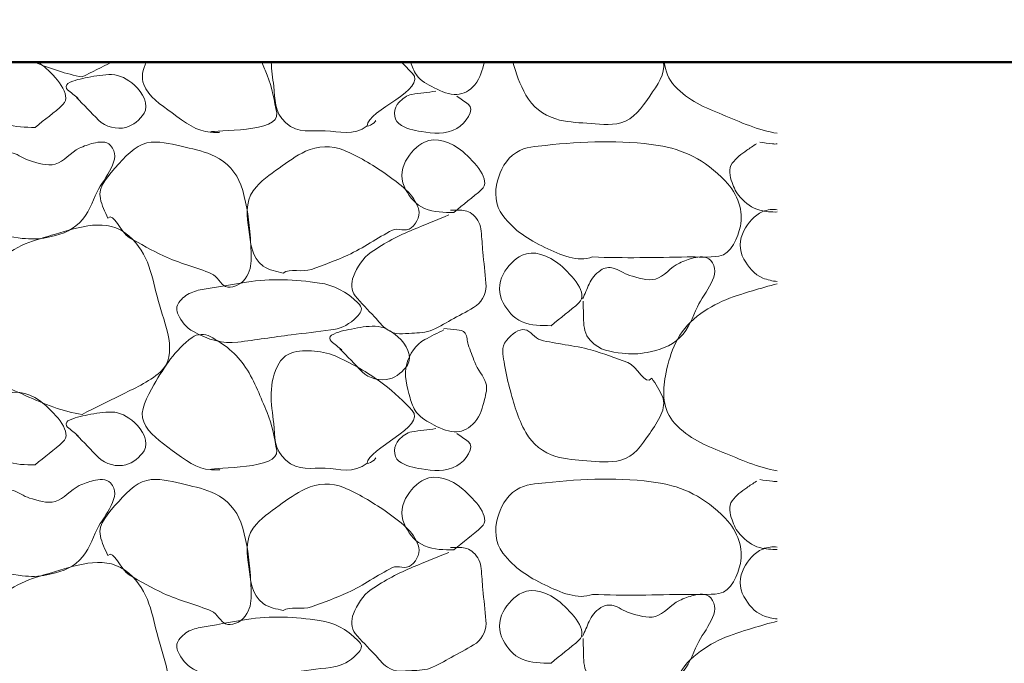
# Model space of a CAD drawing. Extents: x -312 to 328, y -156 to 292.
# Tile 37 of 89: x -155.87 to -146.97, y 220.67 to 226.49. Entities that reach past the tile are written whole.
import ezdxf

# ---------------------------------------------------------------- set-up
doc = ezdxf.new("R2010")
doc.units = 0
doc.header["$MEASUREMENT"] = 0
for name, color, linetype, lineweight in [('Level 1', 253, 'Continuous', 18), ('S-Anno-Patt-Capy', 1, 'Continuous', 18), ('S-Sect-Conc', 6, 'Continuous', 50)]:
    doc.layers.add(name, color=color, linetype=linetype, lineweight=lineweight)

msp = doc.modelspace()

# ---------------------------------------------------------------- linework, layer by layer
at = {"layer": 'Level 1', "color": 214, "linetype": 'Continuous', "lineweight": 25}
msp.add_3dface([(-311.9741, -156.26001), (328.0259, -156.26001), (328.0259, 291.73999), (-311.9741, 291.73999)], dxfattribs=at)
msp.add_3dface([(-311.9741, -156.26001), (328.0259, -156.26001), (328.0259, 291.73999), (-311.9741, 291.73999)], dxfattribs=at)
msp.add_3dface([(-311.9741, -156.26001), (328.0259, -156.26001), (328.0259, 291.73999), (-311.9741, 291.73999)], dxfattribs=at)
at = {"layer": 'S-Anno-Patt-Capy'}
for points, knots in [([(-155.7256, 225.51512), (-155.81406, 225.51591), (-155.90263, 225.51427), (-155.9911, 225.55112), (-156.07094, 225.58437), (-156.12292, 225.64802), (-156.1621, 225.72212), (-156.20364, 225.80071), (-156.20659, 225.90585), (-156.1621, 225.97862), (-156.13428, 226.02412), (-156.10263, 226.06855), (-156.0621, 226.10399)], [0, 0, 0, 0, 0.2891437, 0.2891437, 0.2891437, 0.5501219, 0.5501219, 0.5501219, 0.826931, 0.826931, 0.826931, 1, 1, 1, 1]), ([(-155.69897, 226.10399), (-155.68055, 226.09177), (-155.66348, 226.07854), (-155.6461, 226.06412), (-155.5457, 225.98085), (-155.38819, 225.80655), (-155.4751, 225.72212), (-155.54895, 225.65036), (-155.64468, 225.58565), (-155.7256, 225.51512)], [0, 0, 0, 0, 0.0856117, 0.0856117, 0.0856117, 0.5799121, 0.5799121, 0.5799121, 1, 1, 1, 1]), ([(-154.1461, 225.47312), (-154.2579, 225.47443), (-154.37683, 225.56236), (-154.4896, 225.64562), (-154.59601, 225.72419), (-154.6981, 225.79032), (-154.7461, 225.90212), (-154.77296, 225.9647), (-154.7513, 226.04202), (-154.72422, 226.10399)], [0, 0, 0, 0, 0.4045332, 0.4045332, 0.4045332, 0.7862973, 0.7862973, 0.7862973, 1, 1, 1, 1]), ([(-153.67985, 226.10399), (-153.66374, 226.06521), (-153.64768, 226.02641), (-153.6316, 225.98762), (-153.58655, 225.87896), (-153.56435, 225.74809), (-153.5446, 225.64562), (-153.50956, 225.46392), (-154.10503, 225.49585), (-154.1461, 225.47312), (-154.15171, 225.47001), (-154.03982, 225.46639), (-154.0606, 225.47312)], [0, 0, 0, 0, 0.1058557, 0.1058557, 0.1058557, 0.4023741, 0.4023741, 0.4023741, 0.9281585, 0.9281585, 0.9281585, 1, 1, 1, 1]), ([(-152.7271, 225.53012), (-152.8517, 225.43128), (-152.98087, 225.47936), (-153.1066, 225.48512), (-153.22641, 225.49061), (-153.34928, 225.45301), (-153.4636, 225.55712), (-153.57259, 225.65637), (-153.55776, 225.77201), (-153.5716, 225.88712), (-153.58028, 225.95939), (-153.59064, 226.03139), (-153.59385, 226.10399)], [0, 0, 0, 0, 0.291372, 0.291372, 0.291372, 0.5690426, 0.5690426, 0.5690426, 0.8337785, 0.8337785, 0.8337785, 1, 1, 1, 1]), ([(-152.41772, 226.10399), (-152.38436, 226.07166), (-152.35204, 226.03845), (-152.3206, 226.00562), (-152.17828, 225.85706), (-152.72311, 225.67017), (-152.7271, 225.53012), (-152.72765, 225.51075), (-152.62691, 225.57775), (-152.6551, 225.57812)], [0, 0, 0, 0, 0.1625711, 0.1625711, 0.1625711, 0.898238, 0.898238, 0.898238, 1, 1, 1, 1]), ([(-152.33497, 226.10399), (-152.32263, 226.06357), (-152.30706, 226.02552), (-152.2816, 225.98912), (-152.24167, 225.93204), (-152.18296, 225.90496), (-152.1211, 225.87212), (-152.05499, 225.83703), (-151.98369, 225.81102), (-151.9171, 225.81362), (-151.8598, 225.81585), (-151.79984, 225.8465), (-151.7566, 225.90062), (-151.70411, 225.96631), (-151.68708, 226.03241), (-151.6686, 226.10399)], [0, 0, 0, 0, 0.1345157, 0.1345157, 0.1345157, 0.345437, 0.345437, 0.345437, 0.5708048, 0.5708048, 0.5708048, 0.7646763, 0.7646763, 0.7646763, 1, 1, 1, 1]), ([(-150.05247, 226.10399), (-150.03052, 225.99712), (-150.1074, 225.89863), (-150.1756, 225.79862), (-150.24902, 225.69094), (-150.31776, 225.58894), (-150.4351, 225.55712), (-150.53739, 225.52937), (-150.64164, 225.54505), (-150.7441, 225.55262), (-150.83799, 225.55955), (-150.93154, 225.56329), (-151.0246, 225.59162), (-151.13821, 225.62621), (-151.23697, 225.70276), (-151.2946, 225.80762), (-151.34776, 225.90436), (-151.38309, 226.00176), (-151.4126, 226.10399)], [0, 0, 0, 0, 0.169657, 0.169657, 0.169657, 0.3523124, 0.3523124, 0.3523124, 0.5115459, 0.5115459, 0.5115459, 0.6574677, 0.6574677, 0.6574677, 0.8356299, 0.8356299, 0.8356299, 1, 1, 1, 1]), ([(-149.02322, 225.46224), (-149.19632, 225.48786), (-149.35586, 225.56377), (-149.5201, 225.63062), (-149.67681, 225.6944), (-149.82411, 225.75547), (-149.9491, 225.88862), (-150.00798, 225.95135), (-150.03421, 226.02602), (-150.04522, 226.10399)], [0, 0, 0, 0, 0.4160133, 0.4160133, 0.4160133, 0.8129766, 0.8129766, 0.8129766, 1, 1, 1, 1]), ([(-155.3536, 225.78662), (-155.2871, 225.71812), (-155.2206, 225.64962), (-155.1541, 225.58112), (-155.09462, 225.51986), (-154.98613, 225.49382), (-154.9066, 225.51512), (-154.84221, 225.53236), (-154.77972, 225.58585), (-154.7431, 225.64262), (-154.69551, 225.71639), (-154.75221, 225.83076), (-154.8301, 225.89762), (-154.89548, 225.95374), (-154.9611, 225.991), (-155.0356, 225.99212), (-155.10674, 225.99319), (-155.17882, 225.98054), (-155.2501, 225.96662), (-155.31272, 225.95439), (-155.3735, 225.94383), (-155.4316, 225.91112), (-155.44861, 225.90154), (-155.44898, 225.86725), (-155.4346, 225.85562), (-155.40227, 225.82949), (-155.36979, 225.80338), (-155.3371, 225.77762)], [0, 0, 0, 0, 0.1563574, 0.1563574, 0.1563574, 0.2961947, 0.2961947, 0.2961947, 0.4093844, 0.4093844, 0.4093844, 0.5564737, 0.5564737, 0.5564737, 0.6799541, 0.6799541, 0.6799541, 0.797879, 0.797879, 0.797879, 0.9014928, 0.9014928, 0.9014928, 0.9318357, 0.9318357, 0.9318357, 1, 1, 1, 1]), ([(-152.1061, 225.84212), (-152.17903, 225.83213), (-152.25211, 225.82354), (-152.3251, 225.81362), (-152.37076, 225.80741), (-152.40829, 225.77273), (-152.4421, 225.74012), (-152.48871, 225.69515), (-152.49844, 225.59082), (-152.4421, 225.54962), (-152.37811, 225.50283), (-152.30848, 225.48797), (-152.2381, 225.47762), (-152.13325, 225.46219), (-152.02155, 225.4468), (-151.9171, 225.50612), (-151.83879, 225.55058), (-151.74976, 225.67804), (-151.8151, 225.72512), (-151.8491, 225.74962), (-151.8831, 225.77412), (-151.9171, 225.79862)], [0, 0, 0, 0, 0.1517403, 0.1517403, 0.1517403, 0.2466756, 0.2466756, 0.2466756, 0.3775652, 0.3775652, 0.3775652, 0.5262043, 0.5262043, 0.5262043, 0.747626, 0.747626, 0.747626, 0.9136177, 0.9136177, 0.9136177, 1, 1, 1, 1]), ([(-156.1966, 224.98412), (-156.1951, 224.92713), (-156.19484, 224.87012), (-156.1936, 224.81312), (-156.19217, 224.74783), (-156.18526, 224.68486), (-156.1321, 224.62712), (-156.04767, 224.53541), (-155.94535, 224.52594), (-155.8426, 224.51312), (-155.76923, 224.50397), (-155.69367, 224.50506), (-155.6206, 224.52062), (-155.51393, 224.54334), (-155.41058, 224.56984), (-155.3251, 224.65412), (-155.24044, 224.73758), (-155.21338, 224.83663), (-155.1661, 224.93312), (-155.10193, 225.06406), (-154.93417, 225.23183), (-155.0446, 225.35162), (-155.08448, 225.39489), (-155.15092, 225.38495), (-155.2006, 225.37262), (-155.24327, 225.36202), (-155.28675, 225.34662), (-155.3281, 225.32762), (-155.40786, 225.29097), (-155.4653, 225.20557), (-155.5456, 225.18362), (-155.61782, 225.16387), (-155.70492, 225.1927), (-155.7781, 225.21512), (-155.82855, 225.23058), (-155.8753, 225.27031), (-155.9251, 225.28262), (-155.96024, 225.29131), (-156.00337, 225.28789), (-156.0376, 225.26312), (-156.08676, 225.22754), (-156.12018, 225.18699), (-156.1426, 225.13712), (-156.1626, 225.09262), (-156.1826, 225.04812), (-156.2026, 225.00362)], [0, 0, 0, 0, 0.050965, 0.050965, 0.050965, 0.1093434, 0.1093434, 0.1093434, 0.2020607, 0.2020607, 0.2020607, 0.2682534, 0.2682534, 0.2682534, 0.3648804, 0.3648804, 0.3648804, 0.4605745, 0.4605745, 0.4605745, 0.5904349, 0.5904349, 0.5904349, 0.6373415, 0.6373415, 0.6373415, 0.6776329, 0.6776329, 0.6776329, 0.7553647, 0.7553647, 0.7553647, 0.8252816, 0.8252816, 0.8252816, 0.8734843, 0.8734843, 0.8734843, 0.9075086, 0.9075086, 0.9075086, 0.9563844, 0.9563844, 0.9563844, 1, 1, 1, 1]), ([(-155.0686, 224.69462), (-155.09575, 224.75276), (-155.12362, 224.8129), (-155.1376, 224.87162), (-155.1637, 224.98134), (-155.06263, 225.08313), (-154.9711, 225.18512), (-154.87991, 225.28672), (-154.79212, 225.3728), (-154.6771, 225.38162), (-154.57649, 225.38934), (-154.47185, 225.36106), (-154.3711, 225.33662), (-154.27852, 225.31416), (-154.1883, 225.29697), (-154.0996, 225.25262), (-153.99185, 225.19875), (-153.90839, 225.10812), (-153.8686, 224.99612), (-153.81911, 224.85685), (-153.8027, 224.71719), (-153.7876, 224.57462), (-153.77909, 224.4943), (-153.77504, 224.41354), (-153.7756, 224.33312), (-153.77604, 224.26932), (-153.78431, 224.20882), (-153.8281, 224.14862), (-153.8719, 224.08839), (-153.95655, 224.05864), (-154.0066, 224.07812), (-154.05117, 224.09547), (-154.08172, 224.17185), (-154.1326, 224.19362), (-154.27018, 224.25248), (-154.42658, 224.28886), (-154.5661, 224.35412), (-154.67283, 224.40404), (-154.77587, 224.46344), (-154.8781, 224.52062), (-154.95267, 224.56234), (-155.01789, 224.75721), (-155.0686, 224.69462)], [0, 0, 0, 0, 0.0459225, 0.0459225, 0.0459225, 0.13173, 0.13173, 0.13173, 0.2172113, 0.2172113, 0.2172113, 0.2919766, 0.2919766, 0.2919766, 0.3606759, 0.3606759, 0.3606759, 0.444118, 0.444118, 0.444118, 0.5478719, 0.5478719, 0.5478719, 0.606322, 0.606322, 0.606322, 0.6526918, 0.6526918, 0.6526918, 0.6990843, 0.6990843, 0.6990843, 0.7404028, 0.7404028, 0.7404028, 0.8521449, 0.8521449, 0.8521449, 0.9376324, 0.9376324, 0.9376324, 1, 1, 1, 1]), ([(-153.4861, 224.19962), (-153.54806, 224.21646), (-153.60886, 224.21994), (-153.6676, 224.26262), (-153.77591, 224.34133), (-153.78055, 224.4779), (-153.7966, 224.59262), (-153.81259, 224.70702), (-153.83232, 224.83961), (-153.7561, 224.94362), (-153.68937, 225.03467), (-153.6089, 225.08479), (-153.5236, 225.14762), (-153.44532, 225.20527), (-153.36972, 225.25785), (-153.2836, 225.29912), (-153.17885, 225.34931), (-153.04386, 225.35456), (-152.9386, 225.30962), (-152.80769, 225.25373), (-152.68536, 225.18104), (-152.5651, 225.09812), (-152.49742, 225.05146), (-152.43656, 225.0078), (-152.3746, 224.94962), (-152.32529, 224.90332), (-152.28817, 224.84517), (-152.2666, 224.79062), (-152.24487, 224.73569), (-152.27066, 224.6556), (-152.3296, 224.60762), (-152.38161, 224.56527), (-152.44883, 224.61168), (-152.4991, 224.58662), (-152.63505, 224.51883), (-152.76225, 224.42529), (-152.9026, 224.36162), (-153.00981, 224.31298), (-153.12134, 224.2715), (-153.2311, 224.23262), (-153.31106, 224.20429), (-153.42874, 224.24219), (-153.4861, 224.19962)], [0, 0, 0, 0, 0.0464356, 0.0464356, 0.0464356, 0.1320731, 0.1320731, 0.1320731, 0.2174716, 0.2174716, 0.2174716, 0.2922308, 0.2922308, 0.2922308, 0.3608286, 0.3608286, 0.3608286, 0.4442527, 0.4442527, 0.4442527, 0.5479952, 0.5479952, 0.5479952, 0.6063752, 0.6063752, 0.6063752, 0.652832, 0.652832, 0.652832, 0.6996102, 0.6996102, 0.6996102, 0.7408911, 0.7408911, 0.7408911, 0.8525533, 0.8525533, 0.8525533, 0.9378533, 0.9378533, 0.9378533, 1, 1, 1, 1]), ([(-151.9441, 224.74712), (-152.03256, 224.74791), (-152.12113, 224.74627), (-152.2096, 224.78312), (-152.28944, 224.81637), (-152.33997, 224.88144), (-152.3806, 224.95412), (-152.42368, 225.0312), (-152.42435, 225.13094), (-152.3806, 225.21062), (-152.33916, 225.28607), (-152.27894, 225.34946), (-152.2096, 225.38312), (-152.10802, 225.43243), (-151.9685, 225.38583), (-151.8646, 225.29612), (-151.75293, 225.19971), (-151.60316, 225.03685), (-151.6936, 224.95412), (-151.77045, 224.88381), (-151.86318, 224.81765), (-151.9441, 224.74712)], [0, 0, 0, 0, 0.129292, 0.129292, 0.129292, 0.2459897, 0.2459897, 0.2459897, 0.3697663, 0.3697663, 0.3697663, 0.4869769, 0.4869769, 0.4869769, 0.6586719, 0.6586719, 0.6586719, 0.8431872, 0.8431872, 0.8431872, 1, 1, 1, 1]), ([(-150.6931, 224.34512), (-150.82366, 224.29294), (-150.9834, 224.36341), (-151.1221, 224.43062), (-151.27314, 224.50382), (-151.39603, 224.57854), (-151.5016, 224.71862), (-151.57192, 224.81194), (-151.58015, 224.93407), (-151.5511, 225.03212), (-151.52288, 225.12735), (-151.47826, 225.22733), (-151.3801, 225.28862), (-151.29355, 225.34265), (-151.20612, 225.34366), (-151.1161, 225.35312), (-150.7797, 225.38846), (-150.43721, 225.40536), (-150.1006, 225.35312), (-149.87284, 225.31777), (-149.68076, 225.22476), (-149.4931, 225.03212), (-149.37559, 224.9115), (-149.32809, 224.75283), (-149.3566, 224.62412), (-149.37868, 224.52437), (-149.43902, 224.36984), (-149.5501, 224.35262), (-149.64558, 224.33782), (-149.74109, 224.34652), (-149.8366, 224.34512), (-150.12203, 224.34094), (-150.4077, 224.33218), (-150.6931, 224.34512)], [0, 0, 0, 0, 0.0806992, 0.0806992, 0.0806992, 0.1685878, 0.1685878, 0.1685878, 0.2271394, 0.2271394, 0.2271394, 0.2840105, 0.2840105, 0.2840105, 0.3341462, 0.3341462, 0.3341462, 0.5214876, 0.5214876, 0.5214876, 0.6482438, 0.6482438, 0.6482438, 0.7276131, 0.7276131, 0.7276131, 0.7891191, 0.7891191, 0.7891191, 0.8419913, 0.8419913, 0.8419913, 1, 1, 1, 1]), ([(-149.2126, 225.36662), (-149.24173, 225.34732), (-149.27061, 225.32769), (-149.2996, 225.30812), (-149.34836, 225.27519), (-149.39391, 225.23912), (-149.4316, 225.19112), (-149.46877, 225.14377), (-149.4509, 225.07136), (-149.4316, 225.01712), (-149.41483, 224.97002), (-149.39564, 224.9256), (-149.3581, 224.88512), (-149.30568, 224.8286), (-149.25238, 224.78571), (-149.1826, 224.76812), (-149.12958, 224.75476), (-149.07657, 224.74913), (-149.02322, 224.75137)], [0, 0, 0, 0, 0.1072535, 0.1072535, 0.1072535, 0.2877044, 0.2877044, 0.2877044, 0.4657115, 0.4657115, 0.4657115, 0.6202745, 0.6202745, 0.6202745, 0.8360567, 0.8360567, 0.8360567, 1, 1, 1, 1]), ([(-149.02322, 225.36599), (-149.0373, 225.36484), (-149.05158, 225.36482), (-149.0656, 225.36662), (-149.1046, 225.37162), (-149.1436, 225.37662), (-149.1826, 225.38162)], [0, 0, 0, 0, 0.2643155, 0.2643155, 0.2643155, 1, 1, 1, 1]), ([(-151.9891, 224.72462), (-152.0967, 224.68086), (-152.20411, 224.63669), (-152.3116, 224.59262), (-152.44449, 224.53813), (-152.56721, 224.47274), (-152.6911, 224.38862), (-152.76952, 224.33537), (-152.81826, 224.25118), (-152.8516, 224.16812), (-152.87312, 224.11448), (-152.87522, 224.0375), (-152.8366, 223.99262), (-152.78004, 223.92689), (-152.72115, 223.86592), (-152.6611, 223.80362), (-152.62257, 223.76365), (-152.5971, 223.72307), (-152.5441, 223.68662), (-152.47328, 223.63792), (-152.39793, 223.65273), (-152.3251, 223.65662), (-152.26204, 223.65998), (-152.19787, 223.65812), (-152.1361, 223.68662), (-152.06634, 223.7188), (-152.00891, 223.75383), (-151.9456, 223.78862), (-151.87669, 223.82647), (-151.80856, 223.85822), (-151.7416, 223.90562), (-151.67844, 223.95032), (-151.64873, 224.0361), (-151.6546, 224.10962), (-151.66201, 224.20258), (-151.67481, 224.29554), (-151.6831, 224.38862), (-151.6887, 224.45155), (-151.69211, 224.51464), (-151.6981, 224.57762), (-151.70326, 224.63199), (-151.72297, 224.68224), (-151.7701, 224.72462), (-151.80603, 224.75693), (-151.84549, 224.76812), (-151.8871, 224.76812), (-151.9166, 224.76812), (-151.9461, 224.76812), (-151.9756, 224.76812)], [0, 0, 0, 0, 0.0972269, 0.0972269, 0.0972269, 0.2174407, 0.2174407, 0.2174407, 0.293535, 0.293535, 0.293535, 0.3426801, 0.3426801, 0.3426801, 0.4146421, 0.4146421, 0.4146421, 0.4608083, 0.4608083, 0.4608083, 0.5224826, 0.5224826, 0.5224826, 0.575876, 0.575876, 0.575876, 0.6361673, 0.6361673, 0.6361673, 0.7017826, 0.7017826, 0.7017826, 0.763661, 0.763661, 0.763661, 0.8419104, 0.8419104, 0.8419104, 0.8948095, 0.8948095, 0.8948095, 0.9404798, 0.9404798, 0.9404798, 0.9753074, 0.9753074, 0.9753074, 1, 1, 1, 1]), ([(-149.02322, 224.12324), (-149.06787, 224.12792), (-149.11085, 224.13734), (-149.1541, 224.15462), (-149.23181, 224.18566), (-149.2837, 224.25397), (-149.3251, 224.32562), (-149.369, 224.40162), (-149.36789, 224.50494), (-149.3251, 224.58212), (-149.28457, 224.65521), (-149.23428, 224.72097), (-149.1541, 224.75462), (-149.11052, 224.7729), (-149.06673, 224.77768), (-149.02322, 224.77187)], [0, 0, 0, 0, 0.1335398, 0.1335398, 0.1335398, 0.3734952, 0.3734952, 0.3734952, 0.6280064, 0.6280064, 0.6280064, 0.8690166, 0.8690166, 0.8690166, 1, 1, 1, 1]), ([(-155.3011, 222.92312), (-155.47385, 222.9455), (-155.64461, 223.0174), (-155.8156, 223.09412), (-155.97347, 223.16495), (-156.11525, 223.21202), (-156.2446, 223.35212), (-156.3577, 223.47462), (-156.35872, 223.64449), (-156.3316, 223.78112), (-156.29601, 223.96035), (-156.23434, 224.13709), (-156.0736, 224.29412), (-155.90889, 224.45501), (-155.7291, 224.49549), (-155.5441, 224.55062), (-155.33557, 224.61275), (-155.07516, 224.70633), (-154.8811, 224.53712), (-154.69309, 224.37319), (-154.67181, 224.15937), (-154.6156, 223.95212), (-154.55925, 223.74441), (-154.42477, 223.46003), (-154.5946, 223.30862), (-154.70615, 223.20916), (-154.83301, 223.15719), (-154.9591, 223.09412), (-155.07309, 223.03709), (-155.18705, 222.98003), (-155.3011, 222.92312)], [0, 0, 0, 0, 0.1004433, 0.1004433, 0.1004433, 0.1931857, 0.1931857, 0.1931857, 0.2742804, 0.2742804, 0.2742804, 0.3806616, 0.3806616, 0.3806616, 0.4896608, 0.4896608, 0.4896608, 0.6125141, 0.6125141, 0.6125141, 0.731531, 0.731531, 0.731531, 0.8508098, 0.8508098, 0.8508098, 0.9291623, 0.9291623, 0.9291623, 1, 1, 1, 1]), ([(-151.0651, 223.72412), (-151.15306, 223.72493), (-151.24113, 223.72341), (-151.3291, 223.76012), (-151.40893, 223.79344), (-151.45947, 223.85845), (-151.5001, 223.93112), (-151.54319, 224.0082), (-151.54386, 224.10793), (-151.5001, 224.18762), (-151.45865, 224.26308), (-151.39843, 224.32651), (-151.3291, 224.36012), (-151.22794, 224.40915), (-151.08906, 224.3625), (-150.9856, 224.27312), (-150.87395, 224.17667), (-150.72447, 224.01391), (-150.8146, 223.93112), (-150.89119, 223.86075), (-150.98428, 223.79471), (-151.0651, 223.72412)], [0, 0, 0, 0, 0.1287575, 0.1287575, 0.1287575, 0.245621, 0.245621, 0.245621, 0.3695735, 0.3695735, 0.3695735, 0.4869507, 0.4869507, 0.4869507, 0.6581869, 0.6581869, 0.6581869, 0.8429644, 0.8429644, 0.8429644, 1, 1, 1, 1]), ([(-150.7771, 223.94612), (-150.77608, 223.88911), (-150.77433, 223.83212), (-150.7726, 223.77512), (-150.77061, 223.70984), (-150.76397, 223.6469), (-150.7111, 223.58912), (-150.62749, 223.49776), (-150.52538, 223.488), (-150.4231, 223.47512), (-150.34925, 223.46582), (-150.27315, 223.46693), (-150.1996, 223.48262), (-150.09294, 223.50536), (-149.98971, 223.53192), (-149.9041, 223.61612), (-149.81931, 223.69951), (-149.79228, 223.79857), (-149.7451, 223.89512), (-149.68113, 224.02602), (-149.5156, 224.19305), (-149.6251, 224.31362), (-149.66436, 224.35686), (-149.7305, 224.34878), (-149.7796, 224.33612), (-149.82227, 224.32511), (-149.86575, 224.30903), (-149.9071, 224.28962), (-149.98655, 224.25231), (-150.04427, 224.16734), (-150.1246, 224.14562), (-150.19737, 224.12594), (-150.28478, 224.15606), (-150.3586, 224.17862), (-150.40893, 224.194), (-150.45586, 224.23236), (-150.5056, 224.24462), (-150.54083, 224.2533), (-150.58355, 224.2495), (-150.6181, 224.22512), (-150.66737, 224.19035), (-150.70104, 224.15036), (-150.7231, 224.10062), (-150.74302, 224.05569), (-150.7615, 224.01035), (-150.7816, 223.96562)], [0, 0, 0, 0, 0.0509803, 0.0509803, 0.0509803, 0.109365, 0.109365, 0.109365, 0.2016765, 0.2016765, 0.2016765, 0.2683231, 0.2683231, 0.2683231, 0.3649605, 0.3649605, 0.3649605, 0.4606649, 0.4606649, 0.4606649, 0.5904154, 0.5904154, 0.5904154, 0.6369463, 0.6369463, 0.6369463, 0.677393, 0.677393, 0.677393, 0.7551332, 0.7551332, 0.7551332, 0.8255617, 0.8255617, 0.8255617, 0.8735848, 0.8735848, 0.8735848, 0.9076128, 0.9076128, 0.9076128, 0.9561512, 0.9561512, 0.9561512, 1, 1, 1, 1]), ([(-154.2541, 224.04362), (-154.1081, 224.06812), (-153.9621, 224.09262), (-153.8161, 224.11712), (-153.6001, 224.15336), (-153.37727, 224.14185), (-153.1591, 224.10962), (-153.02765, 224.0902), (-152.91998, 224.03669), (-152.8081, 223.92662), (-152.79158, 223.91037), (-152.77814, 223.89216), (-152.7796, 223.87562), (-152.78244, 223.84322), (-152.81033, 223.81044), (-152.8441, 223.78112), (-152.91265, 223.72159), (-152.97877, 223.69526), (-153.0556, 223.68512), (-153.17504, 223.66935), (-153.29479, 223.65694), (-153.4141, 223.64162), (-153.57465, 223.621), (-153.73511, 223.59592), (-153.8956, 223.57562), (-154.03196, 223.55837), (-154.16457, 223.59653), (-154.2976, 223.67012), (-154.36433, 223.70703), (-154.40485, 223.76305), (-154.4356, 223.82462), (-154.45189, 223.85724), (-154.45203, 223.90397), (-154.4281, 223.93412), (-154.39759, 223.97253), (-154.36259, 224.00552), (-154.3186, 224.02112), (-154.29711, 224.02874), (-154.27565, 224.03626), (-154.2541, 224.04362)], [0, 0, 0, 0, 0.1204476, 0.1204476, 0.1204476, 0.2986392, 0.2986392, 0.2986392, 0.4059922, 0.4059922, 0.4059922, 0.4218367, 0.4218367, 0.4218367, 0.452866, 0.452866, 0.452866, 0.5158575, 0.5158575, 0.5158575, 0.6137967, 0.6137967, 0.6137967, 0.7456017, 0.7456017, 0.7456017, 0.8575969, 0.8575969, 0.8575969, 0.9137786, 0.9137786, 0.9137786, 0.9435448, 0.9435448, 0.9435448, 0.9814737, 0.9814737, 0.9814737, 1, 1, 1, 1]), ([(-149.02322, 222.41424), (-149.19632, 222.43986), (-149.35544, 222.51689), (-149.5201, 222.58262), (-149.67721, 222.64534), (-149.81967, 222.70084), (-149.9491, 222.84062), (-150.06219, 222.96276), (-150.06173, 223.13296), (-150.0346, 223.26962), (-149.99902, 223.44881), (-149.94237, 223.64133), (-149.7781, 223.78262), (-149.60958, 223.92755), (-149.43718, 223.98296), (-149.2486, 224.03912), (-149.17362, 224.06144), (-149.0994, 224.08504), (-149.02322, 224.10174)], [0, 0, 0, 0, 0.1835333, 0.1835333, 0.1835333, 0.3586623, 0.3586623, 0.3586623, 0.511693, 0.511693, 0.511693, 0.7123413, 0.7123413, 0.7123413, 0.9181687, 0.9181687, 0.9181687, 1, 1, 1, 1]), ([(-152.9731, 223.51412), (-152.9066, 223.44562), (-152.8401, 223.37712), (-152.7736, 223.30862), (-152.71412, 223.24736), (-152.60564, 223.22152), (-152.5261, 223.24262), (-152.46236, 223.25952), (-152.40061, 223.31238), (-152.3641, 223.36862), (-152.31625, 223.44232), (-152.37206, 223.5567), (-152.4496, 223.62362), (-152.51537, 223.68039), (-152.58148, 223.71818), (-152.6566, 223.71962), (-152.72722, 223.72097), (-152.79884, 223.70825), (-152.8696, 223.69412), (-152.93234, 223.68159), (-152.99312, 223.67056), (-153.0511, 223.63712), (-153.06758, 223.62761), (-153.06817, 223.59438), (-153.0541, 223.58312), (-153.0216, 223.55712), (-152.9891, 223.53112), (-152.9566, 223.50512)], [0, 0, 0, 0, 0.1566257, 0.1566257, 0.1566257, 0.296703, 0.296703, 0.296703, 0.4089358, 0.4089358, 0.4089358, 0.5560146, 0.5560146, 0.5560146, 0.6807956, 0.6807956, 0.6807956, 0.7981083, 0.7981083, 0.7981083, 0.9021428, 0.9021428, 0.9021428, 0.9317187, 0.9317187, 0.9317187, 1, 1, 1, 1]), ([(-152.0341, 223.68662), (-152.09239, 223.65771), (-152.15022, 223.62867), (-152.2081, 223.59812), (-152.28885, 223.55549), (-152.34695, 223.46623), (-152.3701, 223.37912), (-152.39621, 223.2808), (-152.37002, 223.17204), (-152.3401, 223.07312), (-152.32604, 223.02666), (-152.31404, 222.9819), (-152.2816, 222.94112), (-152.23696, 222.88501), (-152.18302, 222.85686), (-152.1211, 222.82412), (-152.05493, 222.78914), (-151.9837, 222.76304), (-151.9171, 222.76562), (-151.8598, 222.76784), (-151.80382, 222.79923), (-151.7566, 222.85262), (-151.69871, 222.91805), (-151.68716, 222.98504), (-151.6681, 223.05812), (-151.65564, 223.10585), (-151.63984, 223.1583), (-151.6546, 223.20362), (-151.67642, 223.27064), (-151.73086, 223.32716), (-151.7566, 223.39412), (-151.77694, 223.44705), (-151.79628, 223.501), (-151.8151, 223.55462), (-151.82676, 223.58786), (-151.82203, 223.62432), (-151.8436, 223.65662), (-151.85976, 223.68083), (-151.89081, 223.68344), (-151.9171, 223.68662), (-151.95609, 223.69134), (-151.99516, 223.69513), (-152.0341, 223.70012)], [0, 0, 0, 0, 0.0758779, 0.0758779, 0.0758779, 0.1817599, 0.1817599, 0.1817599, 0.3012699, 0.3012699, 0.3012699, 0.3573902, 0.3573902, 0.3573902, 0.4345915, 0.4345915, 0.4345915, 0.5170806, 0.5170806, 0.5170806, 0.5880414, 0.5880414, 0.5880414, 0.6750099, 0.6750099, 0.6750099, 0.7318075, 0.7318075, 0.7318075, 0.8157994, 0.8157994, 0.8157994, 0.8821992, 0.8821992, 0.8821992, 0.9233643, 0.9233643, 0.9233643, 0.9542213, 0.9542213, 0.9542213, 1, 1, 1, 1]), ([(-150.1576, 223.25012), (-150.12144, 223.19659), (-150.08558, 223.14091), (-150.0616, 223.08512), (-150.01719, 222.98183), (-150.10118, 222.85869), (-150.1756, 222.75062), (-150.25024, 222.64221), (-150.31766, 222.53957), (-150.4351, 222.50912), (-150.53747, 222.48257), (-150.64164, 222.49705), (-150.7441, 222.50462), (-150.83799, 222.51155), (-150.93151, 222.51562), (-151.0246, 222.54362), (-151.13824, 222.5778), (-151.23491, 222.6541), (-151.2946, 222.75962), (-151.36848, 222.89024), (-151.40414, 223.02221), (-151.4416, 223.16162), (-151.46278, 223.24047), (-151.47856, 223.31953), (-151.4911, 223.39862), (-151.50102, 223.46123), (-151.52186, 223.52605), (-151.4701, 223.58912), (-151.41778, 223.65286), (-151.3579, 223.69463), (-151.3036, 223.68812), (-151.25589, 223.6824), (-151.21178, 223.60832), (-151.1611, 223.59512), (-151.02352, 223.55928), (-150.8561, 223.54713), (-150.7081, 223.50512), (-150.59485, 223.47297), (-150.48452, 223.43114), (-150.3736, 223.39112), (-150.29263, 223.36191), (-150.21368, 223.17367), (-150.1576, 223.25012)], [0, 0, 0, 0, 0.0461585, 0.0461585, 0.0461585, 0.1316089, 0.1316089, 0.1316089, 0.2173245, 0.2173245, 0.2173245, 0.2920487, 0.2920487, 0.2920487, 0.3605261, 0.3605261, 0.3605261, 0.4441331, 0.4441331, 0.4441331, 0.5476318, 0.5476318, 0.5476318, 0.6061751, 0.6061751, 0.6061751, 0.6525171, 0.6525171, 0.6525171, 0.699356, 0.699356, 0.699356, 0.7405014, 0.7405014, 0.7405014, 0.8521778, 0.8521778, 0.8521778, 0.9376282, 0.9376282, 0.9376282, 1, 1, 1, 1]), ([(-154.1461, 222.42512), (-154.2579, 222.42643), (-154.37657, 222.51374), (-154.4896, 222.59762), (-154.59626, 222.67677), (-154.70082, 222.7505), (-154.7461, 222.85412), (-154.78961, 222.9537), (-154.71433, 223.08372), (-154.6531, 223.19012), (-154.55677, 223.35749), (-154.46464, 223.50238), (-154.3096, 223.61762), (-154.2633, 223.65203), (-154.19351, 223.65254), (-154.1461, 223.62662), (-154.02295, 223.55928), (-153.90562, 223.47275), (-153.8251, 223.34762), (-153.7396, 223.21477), (-153.69027, 223.07822), (-153.6316, 222.93962), (-153.58574, 222.83131), (-153.56153, 222.69594), (-153.5446, 222.59762), (-153.51456, 222.42328), (-154.10503, 222.44785), (-154.1461, 222.42512), (-154.15171, 222.42201), (-154.03982, 222.41839), (-154.0606, 222.42512)], [0, 0, 0, 0, 0.1025312, 0.1025312, 0.1025312, 0.1992915, 0.1992915, 0.1992915, 0.2922872, 0.2922872, 0.2922872, 0.4385711, 0.4385711, 0.4385711, 0.4822497, 0.4822497, 0.4822497, 0.5956966, 0.5956966, 0.5956966, 0.7161474, 0.7161474, 0.7161474, 0.8102793, 0.8102793, 0.8102793, 0.9771934, 0.9771934, 0.9771934, 1, 1, 1, 1]), ([(-152.7271, 222.48212), (-152.8517, 222.38328), (-152.98087, 222.43136), (-153.1066, 222.43712), (-153.22641, 222.44261), (-153.3471, 222.40527), (-153.4636, 222.50912), (-153.57466, 222.60813), (-153.55805, 222.72568), (-153.5716, 222.83912), (-153.59304, 223.01871), (-153.62785, 223.20847), (-153.5221, 223.38662), (-153.49053, 223.4398), (-153.4427, 223.47181), (-153.3901, 223.48412), (-153.25333, 223.51611), (-153.09631, 223.49222), (-152.9671, 223.42862), (-152.83075, 223.36151), (-152.70852, 223.29305), (-152.5816, 223.19612), (-152.48191, 223.12), (-152.39552, 223.0382), (-152.3206, 222.95762), (-152.18803, 222.81504), (-152.72508, 222.60966), (-152.7271, 222.48212), (-152.72737, 222.46448), (-152.62691, 222.52975), (-152.6551, 222.53012)], [0, 0, 0, 0, 0.1019122, 0.1019122, 0.1019122, 0.199032, 0.199032, 0.199032, 0.2916278, 0.2916278, 0.2916278, 0.4382279, 0.4382279, 0.4382279, 0.4819904, 0.4819904, 0.4819904, 0.5957607, 0.5957607, 0.5957607, 0.7158138, 0.7158138, 0.7158138, 0.8100989, 0.8100989, 0.8100989, 0.9769238, 0.9769238, 0.9769238, 1, 1, 1, 1]), ([(-155.7256, 222.46712), (-155.81406, 222.46791), (-155.90263, 222.46627), (-155.9911, 222.50312), (-156.07094, 222.53637), (-156.12147, 222.60144), (-156.1621, 222.67412), (-156.20518, 222.7512), (-156.20585, 222.85094), (-156.1621, 222.93062), (-156.12066, 223.00607), (-156.06044, 223.06946), (-155.9911, 223.10312), (-155.88952, 223.15243), (-155.75, 223.10583), (-155.6461, 223.01612), (-155.53443, 222.91971), (-155.38466, 222.75685), (-155.4751, 222.67412), (-155.55195, 222.60381), (-155.64468, 222.53765), (-155.7256, 222.46712)], [0, 0, 0, 0, 0.129292, 0.129292, 0.129292, 0.2459897, 0.2459897, 0.2459897, 0.3697663, 0.3697663, 0.3697663, 0.4869769, 0.4869769, 0.4869769, 0.6586719, 0.6586719, 0.6586719, 0.8431872, 0.8431872, 0.8431872, 1, 1, 1, 1]), ([(-155.3536, 222.73862), (-155.2871, 222.67012), (-155.2206, 222.60162), (-155.1541, 222.53312), (-155.09462, 222.47186), (-154.98613, 222.44582), (-154.9066, 222.46712), (-154.84221, 222.48436), (-154.77972, 222.53785), (-154.7431, 222.59462), (-154.69551, 222.66839), (-154.75221, 222.78276), (-154.8301, 222.84962), (-154.89548, 222.90574), (-154.9611, 222.943), (-155.0356, 222.94412), (-155.10674, 222.94519), (-155.17882, 222.93254), (-155.2501, 222.91862), (-155.31272, 222.90639), (-155.3735, 222.89583), (-155.4316, 222.86312), (-155.44861, 222.85354), (-155.44898, 222.81925), (-155.4346, 222.80762), (-155.40227, 222.78149), (-155.36979, 222.75538), (-155.3371, 222.72962)], [0, 0, 0, 0, 0.1563574, 0.1563574, 0.1563574, 0.2961947, 0.2961947, 0.2961947, 0.4093844, 0.4093844, 0.4093844, 0.5564737, 0.5564737, 0.5564737, 0.6799541, 0.6799541, 0.6799541, 0.797879, 0.797879, 0.797879, 0.9014928, 0.9014928, 0.9014928, 0.9318357, 0.9318357, 0.9318357, 1, 1, 1, 1]), ([(-152.1061, 222.79412), (-152.17903, 222.78413), (-152.25211, 222.77554), (-152.3251, 222.76562), (-152.37076, 222.75941), (-152.40829, 222.72473), (-152.4421, 222.69212), (-152.48871, 222.64715), (-152.49844, 222.54282), (-152.4421, 222.50162), (-152.37811, 222.45483), (-152.30848, 222.43997), (-152.2381, 222.42962), (-152.13325, 222.41419), (-152.02155, 222.3988), (-151.9171, 222.45812), (-151.83879, 222.50258), (-151.74976, 222.63004), (-151.8151, 222.67712), (-151.8491, 222.70162), (-151.8831, 222.72612), (-151.9171, 222.75062)], [0, 0, 0, 0, 0.1517403, 0.1517403, 0.1517403, 0.2466756, 0.2466756, 0.2466756, 0.3775652, 0.3775652, 0.3775652, 0.5262043, 0.5262043, 0.5262043, 0.747626, 0.747626, 0.747626, 0.9136177, 0.9136177, 0.9136177, 1, 1, 1, 1]), ([(-156.1966, 221.93612), (-156.1951, 221.87913), (-156.19484, 221.82212), (-156.1936, 221.76512), (-156.19217, 221.69983), (-156.18526, 221.63686), (-156.1321, 221.57912), (-156.04767, 221.48741), (-155.94535, 221.47794), (-155.8426, 221.46512), (-155.76923, 221.45597), (-155.69367, 221.45706), (-155.6206, 221.47262), (-155.51393, 221.49534), (-155.41058, 221.52184), (-155.3251, 221.60612), (-155.24044, 221.68958), (-155.21338, 221.78863), (-155.1661, 221.88512), (-155.10193, 222.01606), (-154.93417, 222.18383), (-155.0446, 222.30362), (-155.08448, 222.34689), (-155.15092, 222.33695), (-155.2006, 222.32462), (-155.24327, 222.31402), (-155.28675, 222.29862), (-155.3281, 222.27962), (-155.40786, 222.24297), (-155.4653, 222.15757), (-155.5456, 222.13562), (-155.61782, 222.11587), (-155.70492, 222.1447), (-155.7781, 222.16712), (-155.82855, 222.18258), (-155.8753, 222.22231), (-155.9251, 222.23462), (-155.96024, 222.24331), (-156.00337, 222.23989), (-156.0376, 222.21512), (-156.08676, 222.17954), (-156.12018, 222.13899), (-156.1426, 222.08912), (-156.1626, 222.04462), (-156.1826, 222.00012), (-156.2026, 221.95562)], [0, 0, 0, 0, 0.050965, 0.050965, 0.050965, 0.1093434, 0.1093434, 0.1093434, 0.2020607, 0.2020607, 0.2020607, 0.2682534, 0.2682534, 0.2682534, 0.3648804, 0.3648804, 0.3648804, 0.4605745, 0.4605745, 0.4605745, 0.5904349, 0.5904349, 0.5904349, 0.6373415, 0.6373415, 0.6373415, 0.6776329, 0.6776329, 0.6776329, 0.7553647, 0.7553647, 0.7553647, 0.8252816, 0.8252816, 0.8252816, 0.8734843, 0.8734843, 0.8734843, 0.9075086, 0.9075086, 0.9075086, 0.9563844, 0.9563844, 0.9563844, 1, 1, 1, 1]), ([(-155.0686, 221.64662), (-155.09575, 221.70476), (-155.12362, 221.7649), (-155.1376, 221.82362), (-155.1637, 221.93334), (-155.06263, 222.03513), (-154.9711, 222.13712), (-154.87991, 222.23872), (-154.79212, 222.3248), (-154.6771, 222.33362), (-154.57649, 222.34134), (-154.47185, 222.31306), (-154.3711, 222.28862), (-154.27852, 222.26616), (-154.1883, 222.24897), (-154.0996, 222.20462), (-153.99185, 222.15075), (-153.90839, 222.06012), (-153.8686, 221.94812), (-153.81911, 221.80885), (-153.8027, 221.66919), (-153.7876, 221.52662), (-153.77909, 221.4463), (-153.77504, 221.36554), (-153.7756, 221.28512), (-153.77604, 221.22132), (-153.78431, 221.16082), (-153.8281, 221.10062), (-153.8719, 221.04039), (-153.95655, 221.01064), (-154.0066, 221.03012), (-154.05117, 221.04747), (-154.08172, 221.12385), (-154.1326, 221.14562), (-154.27018, 221.20448), (-154.42658, 221.24086), (-154.5661, 221.30612), (-154.67283, 221.35604), (-154.77587, 221.41544), (-154.8781, 221.47262), (-154.95267, 221.51434), (-155.01789, 221.70921), (-155.0686, 221.64662)], [0, 0, 0, 0, 0.0459225, 0.0459225, 0.0459225, 0.13173, 0.13173, 0.13173, 0.2172113, 0.2172113, 0.2172113, 0.2919766, 0.2919766, 0.2919766, 0.3606759, 0.3606759, 0.3606759, 0.444118, 0.444118, 0.444118, 0.5478719, 0.5478719, 0.5478719, 0.606322, 0.606322, 0.606322, 0.6526918, 0.6526918, 0.6526918, 0.6990843, 0.6990843, 0.6990843, 0.7404028, 0.7404028, 0.7404028, 0.8521449, 0.8521449, 0.8521449, 0.9376324, 0.9376324, 0.9376324, 1, 1, 1, 1]), ([(-151.9441, 221.69912), (-152.03256, 221.69991), (-152.12113, 221.69827), (-152.2096, 221.73512), (-152.28944, 221.76837), (-152.33997, 221.83344), (-152.3806, 221.90612), (-152.42368, 221.9832), (-152.42435, 222.08294), (-152.3806, 222.16262), (-152.33916, 222.23807), (-152.27894, 222.30146), (-152.2096, 222.33512), (-152.10802, 222.38443), (-151.9685, 222.33783), (-151.8646, 222.24812), (-151.75293, 222.15171), (-151.60316, 221.98885), (-151.6936, 221.90612), (-151.77045, 221.83581), (-151.86318, 221.76965), (-151.9441, 221.69912)], [0, 0, 0, 0, 0.129292, 0.129292, 0.129292, 0.2459897, 0.2459897, 0.2459897, 0.3697663, 0.3697663, 0.3697663, 0.4869769, 0.4869769, 0.4869769, 0.6586719, 0.6586719, 0.6586719, 0.8431872, 0.8431872, 0.8431872, 1, 1, 1, 1]), ([(-150.6931, 221.29712), (-150.82366, 221.24494), (-150.9834, 221.31541), (-151.1221, 221.38262), (-151.27314, 221.45582), (-151.39603, 221.53054), (-151.5016, 221.67062), (-151.57192, 221.76394), (-151.58015, 221.88607), (-151.5511, 221.98412), (-151.52288, 222.07935), (-151.47826, 222.17933), (-151.3801, 222.24062), (-151.29355, 222.29465), (-151.20612, 222.29566), (-151.1161, 222.30512), (-150.7797, 222.34046), (-150.43721, 222.35736), (-150.1006, 222.30512), (-149.87284, 222.26977), (-149.68076, 222.17676), (-149.4931, 221.98412), (-149.37559, 221.8635), (-149.32809, 221.70483), (-149.3566, 221.57612), (-149.37868, 221.47637), (-149.43902, 221.32184), (-149.5501, 221.30462), (-149.64558, 221.28982), (-149.74109, 221.29852), (-149.8366, 221.29712), (-150.12203, 221.29294), (-150.4077, 221.28418), (-150.6931, 221.29712)], [0, 0, 0, 0, 0.0806992, 0.0806992, 0.0806992, 0.1685878, 0.1685878, 0.1685878, 0.2271394, 0.2271394, 0.2271394, 0.2840105, 0.2840105, 0.2840105, 0.3341462, 0.3341462, 0.3341462, 0.5214876, 0.5214876, 0.5214876, 0.6482438, 0.6482438, 0.6482438, 0.7276131, 0.7276131, 0.7276131, 0.7891191, 0.7891191, 0.7891191, 0.8419913, 0.8419913, 0.8419913, 1, 1, 1, 1]), ([(-149.02322, 222.31799), (-149.0373, 222.31684), (-149.05158, 222.31682), (-149.0656, 222.31862), (-149.1046, 222.32362), (-149.1436, 222.32862), (-149.1826, 222.33362)], [0, 0, 0, 0, 0.2643155, 0.2643155, 0.2643155, 1, 1, 1, 1]), ([(-153.4861, 221.15162), (-153.54806, 221.16846), (-153.60886, 221.17194), (-153.6676, 221.21462), (-153.77591, 221.29333), (-153.78055, 221.4299), (-153.7966, 221.54462), (-153.81259, 221.65902), (-153.83232, 221.79161), (-153.7561, 221.89562), (-153.68937, 221.98667), (-153.6089, 222.03679), (-153.5236, 222.09962), (-153.44532, 222.15727), (-153.36972, 222.20985), (-153.2836, 222.25112), (-153.17885, 222.30131), (-153.04386, 222.30656), (-152.9386, 222.26162), (-152.80769, 222.20573), (-152.68536, 222.13304), (-152.5651, 222.05012), (-152.49742, 222.00346), (-152.43656, 221.9598), (-152.3746, 221.90162), (-152.32529, 221.85532), (-152.28817, 221.79717), (-152.2666, 221.74262), (-152.24487, 221.68769), (-152.27066, 221.6076), (-152.3296, 221.55962), (-152.38161, 221.51727), (-152.44883, 221.56368), (-152.4991, 221.53862), (-152.63505, 221.47083), (-152.76225, 221.37729), (-152.9026, 221.31362), (-153.00981, 221.26498), (-153.12134, 221.2235), (-153.2311, 221.18462), (-153.31106, 221.15629), (-153.42874, 221.19419), (-153.4861, 221.15162)], [0, 0, 0, 0, 0.0464356, 0.0464356, 0.0464356, 0.1320731, 0.1320731, 0.1320731, 0.2174716, 0.2174716, 0.2174716, 0.2922308, 0.2922308, 0.2922308, 0.3608286, 0.3608286, 0.3608286, 0.4442527, 0.4442527, 0.4442527, 0.5479952, 0.5479952, 0.5479952, 0.6063752, 0.6063752, 0.6063752, 0.652832, 0.652832, 0.652832, 0.6996102, 0.6996102, 0.6996102, 0.7408911, 0.7408911, 0.7408911, 0.8525533, 0.8525533, 0.8525533, 0.9378533, 0.9378533, 0.9378533, 1, 1, 1, 1]), ([(-149.2126, 222.31862), (-149.24173, 222.29932), (-149.27061, 222.27969), (-149.2996, 222.26012), (-149.34836, 222.22719), (-149.39391, 222.19112), (-149.4316, 222.14312), (-149.46877, 222.09577), (-149.4509, 222.02336), (-149.4316, 221.96912), (-149.41483, 221.92202), (-149.39564, 221.8776), (-149.3581, 221.83712), (-149.30568, 221.7806), (-149.25238, 221.73771), (-149.1826, 221.72012), (-149.12958, 221.70676), (-149.07657, 221.70113), (-149.02322, 221.70337)], [0, 0, 0, 0, 0.1072535, 0.1072535, 0.1072535, 0.2877044, 0.2877044, 0.2877044, 0.4657115, 0.4657115, 0.4657115, 0.6202745, 0.6202745, 0.6202745, 0.8360567, 0.8360567, 0.8360567, 1, 1, 1, 1]), ([(-151.9891, 221.67662), (-152.0967, 221.63286), (-152.20411, 221.58869), (-152.3116, 221.54462), (-152.44449, 221.49013), (-152.56721, 221.42474), (-152.6911, 221.34062), (-152.76952, 221.28737), (-152.81826, 221.20318), (-152.8516, 221.12012), (-152.87312, 221.06648), (-152.87522, 220.9895), (-152.8366, 220.94462), (-152.78004, 220.87889), (-152.72115, 220.81792), (-152.6611, 220.75562), (-152.62257, 220.71565), (-152.5971, 220.67507), (-152.5441, 220.63862), (-152.47328, 220.58992), (-152.39793, 220.60473), (-152.3251, 220.60862), (-152.26204, 220.61198), (-152.19787, 220.61012), (-152.1361, 220.63862), (-152.06634, 220.6708), (-152.00891, 220.70583), (-151.9456, 220.74062), (-151.87669, 220.77847), (-151.80856, 220.81022), (-151.7416, 220.85762), (-151.67844, 220.90232), (-151.64873, 220.9881), (-151.6546, 221.06162), (-151.66201, 221.15458), (-151.67481, 221.24754), (-151.6831, 221.34062), (-151.6887, 221.40355), (-151.69211, 221.46664), (-151.6981, 221.52962), (-151.70326, 221.58399), (-151.72297, 221.63424), (-151.7701, 221.67662), (-151.80603, 221.70893), (-151.84549, 221.72012), (-151.8871, 221.72012), (-151.9166, 221.72012), (-151.9461, 221.72012), (-151.9756, 221.72012)], [0, 0, 0, 0, 0.0972269, 0.0972269, 0.0972269, 0.2174407, 0.2174407, 0.2174407, 0.293535, 0.293535, 0.293535, 0.3426801, 0.3426801, 0.3426801, 0.4146421, 0.4146421, 0.4146421, 0.4608083, 0.4608083, 0.4608083, 0.5224826, 0.5224826, 0.5224826, 0.575876, 0.575876, 0.575876, 0.6361673, 0.6361673, 0.6361673, 0.7017826, 0.7017826, 0.7017826, 0.763661, 0.763661, 0.763661, 0.8419104, 0.8419104, 0.8419104, 0.8948095, 0.8948095, 0.8948095, 0.9404798, 0.9404798, 0.9404798, 0.9753074, 0.9753074, 0.9753074, 1, 1, 1, 1]), ([(-149.02322, 221.07524), (-149.06787, 221.07992), (-149.11085, 221.08934), (-149.1541, 221.10662), (-149.23181, 221.13766), (-149.2837, 221.20597), (-149.3251, 221.27762), (-149.369, 221.35362), (-149.36789, 221.45694), (-149.3251, 221.53412), (-149.28457, 221.60721), (-149.23428, 221.67297), (-149.1541, 221.70662), (-149.11052, 221.7249), (-149.06673, 221.72968), (-149.02322, 221.72387)], [0, 0, 0, 0, 0.1335398, 0.1335398, 0.1335398, 0.3734952, 0.3734952, 0.3734952, 0.6280064, 0.6280064, 0.6280064, 0.8690166, 0.8690166, 0.8690166, 1, 1, 1, 1]), ([(-155.9476, 220.10399), (-156.05663, 220.15329), (-156.15437, 220.20516), (-156.2446, 220.30412), (-156.35487, 220.42507), (-156.35774, 220.59618), (-156.3316, 220.73312), (-156.2973, 220.91275), (-156.23434, 221.08909), (-156.0736, 221.24612), (-155.90889, 221.40701), (-155.7291, 221.44749), (-155.5441, 221.50262), (-155.33557, 221.56475), (-155.07516, 221.65833), (-154.8811, 221.48912), (-154.69309, 221.32519), (-154.67141, 221.11164), (-154.6156, 220.90412), (-154.55966, 220.69614), (-154.43685, 220.42738), (-154.5946, 220.26062), (-154.66607, 220.18506), (-154.75357, 220.14776), (-154.84072, 220.10399)], [0, 0, 0, 0, 0.085278, 0.085278, 0.085278, 0.1895103, 0.1895103, 0.1895103, 0.3262437, 0.3262437, 0.3262437, 0.4663421, 0.4663421, 0.4663421, 0.6242475, 0.6242475, 0.6242475, 0.7772218, 0.7772218, 0.7772218, 0.9305326, 0.9305326, 0.9305326, 1, 1, 1, 1]), ([(-151.0651, 220.67612), (-151.15306, 220.67693), (-151.24113, 220.67541), (-151.3291, 220.71212), (-151.40893, 220.74544), (-151.45947, 220.81045), (-151.5001, 220.88312), (-151.54319, 220.9602), (-151.54386, 221.05993), (-151.5001, 221.13962), (-151.45865, 221.21508), (-151.39843, 221.27851), (-151.3291, 221.31212), (-151.22794, 221.36115), (-151.08906, 221.3145), (-150.9856, 221.22512), (-150.87395, 221.12867), (-150.72447, 220.96591), (-150.8146, 220.88312), (-150.89119, 220.81275), (-150.98428, 220.74671), (-151.0651, 220.67612)], [0, 0, 0, 0, 0.1287575, 0.1287575, 0.1287575, 0.245621, 0.245621, 0.245621, 0.3695735, 0.3695735, 0.3695735, 0.4869507, 0.4869507, 0.4869507, 0.6581869, 0.6581869, 0.6581869, 0.8429644, 0.8429644, 0.8429644, 1, 1, 1, 1]), ([(-150.7771, 220.89812), (-150.77608, 220.84111), (-150.77433, 220.78412), (-150.7726, 220.72712), (-150.77061, 220.66184), (-150.76397, 220.5989), (-150.7111, 220.54112), (-150.62749, 220.44976), (-150.52538, 220.44), (-150.4231, 220.42712), (-150.34925, 220.41782), (-150.27315, 220.41893), (-150.1996, 220.43462), (-150.09294, 220.45736), (-149.98971, 220.48392), (-149.9041, 220.56812), (-149.81931, 220.65151), (-149.79228, 220.75057), (-149.7451, 220.84712), (-149.68113, 220.97802), (-149.5156, 221.14505), (-149.6251, 221.26562), (-149.66436, 221.30886), (-149.7305, 221.30078), (-149.7796, 221.28812), (-149.82227, 221.27711), (-149.86575, 221.26103), (-149.9071, 221.24162), (-149.98655, 221.20431), (-150.04427, 221.11934), (-150.1246, 221.09762), (-150.19737, 221.07794), (-150.28478, 221.10806), (-150.3586, 221.13062), (-150.40893, 221.146), (-150.45586, 221.18436), (-150.5056, 221.19662), (-150.54083, 221.2053), (-150.58355, 221.2015), (-150.6181, 221.17712), (-150.66737, 221.14235), (-150.70104, 221.10236), (-150.7231, 221.05262), (-150.74302, 221.00769), (-150.7615, 220.96235), (-150.7816, 220.91762)], [0, 0, 0, 0, 0.0509803, 0.0509803, 0.0509803, 0.109365, 0.109365, 0.109365, 0.2016765, 0.2016765, 0.2016765, 0.2683231, 0.2683231, 0.2683231, 0.3649605, 0.3649605, 0.3649605, 0.4606649, 0.4606649, 0.4606649, 0.5904154, 0.5904154, 0.5904154, 0.6369463, 0.6369463, 0.6369463, 0.677393, 0.677393, 0.677393, 0.7551332, 0.7551332, 0.7551332, 0.8255617, 0.8255617, 0.8255617, 0.8735848, 0.8735848, 0.8735848, 0.9076128, 0.9076128, 0.9076128, 0.9561512, 0.9561512, 0.9561512, 1, 1, 1, 1]), ([(-154.2541, 220.99562), (-154.1081, 221.02012), (-153.9621, 221.04462), (-153.8161, 221.06912), (-153.6001, 221.10536), (-153.37727, 221.09385), (-153.1591, 221.06162), (-153.02765, 221.0422), (-152.91998, 220.98869), (-152.8081, 220.87862), (-152.79158, 220.86237), (-152.77814, 220.84416), (-152.7796, 220.82762), (-152.78244, 220.79522), (-152.81033, 220.76244), (-152.8441, 220.73312), (-152.91265, 220.67359), (-152.97877, 220.64726), (-153.0556, 220.63712), (-153.17504, 220.62135), (-153.29479, 220.60894), (-153.4141, 220.59362), (-153.57465, 220.573), (-153.73511, 220.54792), (-153.8956, 220.52762), (-154.03196, 220.51037), (-154.16457, 220.54853), (-154.2976, 220.62212), (-154.36433, 220.65903), (-154.40485, 220.71505), (-154.4356, 220.77662), (-154.45189, 220.80924), (-154.45203, 220.85597), (-154.4281, 220.88612), (-154.39759, 220.92453), (-154.36259, 220.95752), (-154.3186, 220.97312), (-154.29711, 220.98074), (-154.27565, 220.98826), (-154.2541, 220.99562)], [0, 0, 0, 0, 0.1204476, 0.1204476, 0.1204476, 0.2986392, 0.2986392, 0.2986392, 0.4059922, 0.4059922, 0.4059922, 0.4218367, 0.4218367, 0.4218367, 0.452866, 0.452866, 0.452866, 0.5158575, 0.5158575, 0.5158575, 0.6137967, 0.6137967, 0.6137967, 0.7456017, 0.7456017, 0.7456017, 0.8575969, 0.8575969, 0.8575969, 0.9137786, 0.9137786, 0.9137786, 0.9435448, 0.9435448, 0.9435448, 0.9814737, 0.9814737, 0.9814737, 1, 1, 1, 1]), ([(-150.0491, 220.10399), (-150.04733, 220.14347), (-150.04141, 220.18247), (-150.0346, 220.22162), (-150.00161, 220.41109), (-149.936, 220.5959), (-149.7781, 220.73462), (-149.61612, 220.87692), (-149.43718, 220.93496), (-149.2486, 220.99112), (-149.17362, 221.01344), (-149.0994, 221.03704), (-149.02322, 221.05374)], [0, 0, 0, 0, 0.0782622, 0.0782622, 0.0782622, 0.4570099, 0.4570099, 0.4570099, 0.8455337, 0.8455337, 0.8455337, 1, 1, 1, 1])]:
    msp.add_open_spline(points, degree=3, knots=knots, dxfattribs=at)
for points in [[(-155.3011, 225.97112), (-155.44419, 225.99818), (-155.59062, 226.04453), (-155.72922, 226.10399)], [(-155.03535, 226.10399), (-155.12392, 226.05968), (-155.21251, 226.01541), (-155.3011, 225.97112)]]:
    msp.add_open_spline(points, degree=3, dxfattribs=at)
at = {"layer": 'S-Sect-Conc'}
msp.add_line((-160.83135, 226.10399), (-112.83135, 226.10399), dxfattribs=at)

doc.saveas('drawing.dxf')
